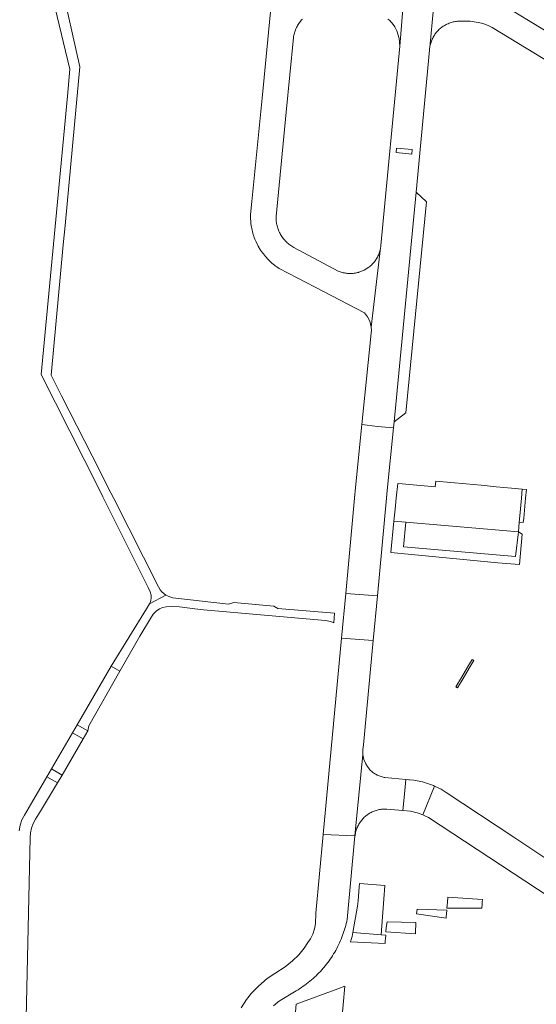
# Model space of a CAD drawing. Extents: x 152825 to 164088, y 457113 to 463005.
# Tile 26 of 256: x 156147 to 156251, y 458898 to 459096. Entities that reach past the tile are written whole.
import ezdxf

# ---------------------------------------------------------------- set-up
doc = ezdxf.new("R2010")
doc.units = 0
doc.header["$LTSCALE"] = 0.5
for name, color, linetype, lineweight in [('B-PV-VH-GESLOTENVERHARDING_ASFALT-GV', 251, 'CONTINUOUS', 18), ('B-PV-VH-GESLOTENVERHARDING_BETON-GV', 251, 'CONTINUOUS', 18), ('B-PV-VH-ONVERHARD_ZAND-GV', 251, 'CONTINUOUS', 18), ('B-PV-VH-OPENVERHARDING_BETONSTRAATSTEEN-GV', 251, 'CONTINUOUS', 18), ('B-PV-VH-OPENVERHARDING_STRAATBAKSTEEN-GV', 251, 'CONTINUOUS', 18)]:
    doc.layers.add(name, color=color, linetype=linetype, lineweight=lineweight)

msp = doc.modelspace()

# ---------------------------------------------------------------- linework, layer by layer
at = {"layer": 'B-PV-VH-GESLOTENVERHARDING_ASFALT-GV', "flags": 128}
for points in [[(156224.873, 459106.862), (156223.564, 459091.062), (156219.767, 459050.927), (156219.764, 459050.889), (156219.739, 459050.668), (156219.707, 459050.447), (156217.81, 459034.467), (156217.854, 459033.857), (156217.826, 459033.247), (156215.948, 459014.815), (156219.048, 459014.382), (156222.301, 459014.168), (156222.419, 459015.364), (156226.874, 459061.645), (156229.557, 459090.248), (156229.564, 459090.378), (156229.583, 459090.598), (156229.61, 459090.818), (156230.336, 459098.714)], [(156221.19, 459096.527), (156221.364, 459096.379), (156221.534, 459096.225), (156221.698, 459096.065), (156221.856, 459095.9), (156222.008, 459095.729), (156222.561, 459094.98), (156223.004, 459094.161), (156223.472, 459092.645), (156223.564, 459091.062), (156224.873, 459106.862)], [(156153.303, 459102.397), (156157.132, 459086.45), (156156.621, 459081.019), (156151.341, 459024.927), (156162.852, 459002.067), (156163.773, 459000.204), (156172.91, 458981.99), (156173.275, 458981.113), (156173.462, 458980.397), (156173.496, 458979.873), (156173.437, 458979.358), (156173.311, 458978.923), (156173.148, 458978.651), (156176.471, 458980.436), (156176.022, 458980.754), (156175.654, 458981.107), (156175.331, 458981.483), (156174.933, 458982.102), (156165.96, 458999.894), (156165.38, 459001.043), (156161.577, 459008.523), (156155.451, 459020.574), (156153.334, 459024.739), (156155.788, 459051.007), (156156.154, 459054.919), (156159.144, 459086.925), (156155.286, 459104.028)], [(156197.557, 459098.026), (156195.828, 459080.563), (156193.765, 459059.739), (156193.507, 459057.13), (156193.502, 459056.815), (156193.505, 459056.5), (156193.517, 459056.186), (156193.536, 459055.871), (156193.563, 459055.558), (156193.598, 459055.245), (156193.642, 459054.933), (156193.693, 459054.622), (156193.752, 459054.313), (156193.818, 459054.005), (156193.893, 459053.699), (156193.975, 459053.395), (156194.065, 459053.094), (156194.163, 459052.794), (156194.268, 459052.498), (156194.381, 459052.204), (156194.501, 459051.913), (156194.626, 459051.63), (156195.051, 459050.781), (156195.54, 459049.966), (156195.717, 459049.703), (156195.9, 459049.446), (156196.089, 459049.192), (156196.286, 459048.944), (156196.488, 459048.701), (156196.696, 459048.462), (156196.91, 459048.23), (156197.13, 459048.002), (156197.356, 459047.781), (156197.587, 459047.565), (156197.824, 459047.355), (156198.066, 459047.151), (156198.313, 459046.953), (156198.565, 459046.762), (156198.822, 459046.576), (156199.083, 459046.398), (156199.3, 459046.257), (156206.501, 459042.495), (156216.456, 459037.294), (156217.056, 459036.524), (156217.504, 459035.656), (156217.693, 459035.071), (156217.81, 459034.467), (156219.707, 459050.447), (156219.666, 459050.228), (156219.618, 459050.01), (156219.562, 459049.795), (156219.499, 459049.581), (156219.427, 459049.37), (156219.348, 459049.162), (156219.262, 459048.956), (156219.168, 459048.754), (156219.068, 459048.555), (156218.96, 459048.36), (156218.845, 459048.169), (156218.724, 459047.982), (156218.595, 459047.8), (156218.461, 459047.622), (156218.32, 459047.45), (156218.173, 459047.282), (156218.02, 459047.12), (156217.861, 459046.964), (156217.697, 459046.813), (156217.528, 459046.668), (156217.353, 459046.53), (156216.374, 459045.916), (156215.299, 459045.492), (156215.266, 459045.483), (156215.052, 459045.426), (156214.835, 459045.376), (156214.617, 459045.334), (156214.397, 459045.301), (156214.176, 459045.275), (156213.955, 459045.257), (156213.733, 459045.247), (156213.51, 459045.246), (156213.288, 459045.252), (156213.067, 459045.266), (156212.845, 459045.288), (156212.625, 459045.318), (156212.406, 459045.356), (156212.189, 459045.402), (156211.973, 459045.456), (156211.76, 459045.517), (156211.548, 459045.586), (156211.34, 459045.663), (156211.134, 459045.747), (156202.194, 459050.524), (156202.027, 459050.62), (156201.826, 459050.744), (156201.63, 459050.875), (156201.439, 459051.012), (156201.252, 459051.155), (156201.071, 459051.305), (156200.894, 459051.461), (156200.723, 459051.623), (156200.558, 459051.791), (156200.398, 459051.964), (156200.244, 459052.142), (156200.097, 459052.326), (156199.955, 459052.514), (156199.82, 459052.707), (156199.692, 459052.905), (156199.571, 459053.107), (156199.456, 459053.312), (156199.349, 459053.522), (156199.335, 459053.549), (156199.236, 459053.762), (156199.144, 459053.977), (156199.059, 459054.195), (156198.982, 459054.416), (156198.912, 459054.64), (156198.85, 459054.866), (156198.796, 459055.094), (156198.749, 459055.323), (156198.711, 459055.554), (156198.68, 459055.787), (156198.657, 459056.02), (156198.642, 459056.254), (156198.636, 459056.488), (156198.637, 459056.722), (156200.673, 459077.743), (156202.13, 459092.793), (156202.13, 459092.796), (156202.169, 459093.028), (156202.216, 459093.259), (156202.271, 459093.488), (156202.333, 459093.715), (156202.403, 459093.94), (156202.48, 459094.162), (156202.565, 459094.382), (156202.658, 459094.599), (156202.758, 459094.812), (156202.865, 459095.022), (156202.979, 459095.228), (156203.1, 459095.43), (156203.228, 459095.628), (156203.362, 459095.821), (156203.503, 459096.01), (156203.65, 459096.194), (156203.804, 459096.373), (156203.963, 459096.546)], [(156135.89, 458855.216), (156147.334, 458881.473), (156147.899, 458884.68), (156148.119, 458886.936), (156148.197, 458889.201), (156149.105, 458931.511), (156149.194, 458932.486), (156149.408, 458933.441), (156149.751, 458934.383), (156150.217, 458935.271), (156151.169, 458936.853), (156154.617, 458942.583), (156152.485, 458943.813), (156148.916, 458937.686), (156147.982, 458936.082), (156147.443, 458935.103), (156147.071, 458934.049), (156146.876, 458932.915)]]:
    msp.add_lwpolyline(points, dxfattribs=at)
for points in [[(156225.986, 459069.311), (156222.819, 459069.615), (156222.909, 459070.545), (156226.076, 459070.241)], [(156219.048, 459014.382), (156215.948, 459014.815), (156214.669, 459002.141), (156214.469, 459000), (156212.673, 458980.777), (156219.068, 458980.308), (156220.908, 459000), (156221.052, 459001.545), (156222.301, 459014.168)], [(156210.251, 458974.83), (156210.438, 458976.795), (156199.011, 458977.756), (156198.214, 458978.184), (156190.141, 458978.911), (156189.096, 458978.597), (156177.835, 458979.884), (156177.249, 458980.061), (156176.768, 458980.282), (156176.471, 458980.436), (156173.148, 458978.651), (156172.539, 458977.638), (156165.457, 458966.088), (156167.16, 458965.097), (156171.205, 458972.149), (156173.538, 458976.022), (156173.992, 458976.661), (156174.467, 458977.161), (156175.156, 458977.629), (156175.79, 458977.911), (156176.48, 458978.081), (156177.488, 458978.159), (156179.18, 458978.042), (156182.273, 458977.673), (156184.018, 458977.464), (156207.808, 458975.357), (156208.635, 458975.284), (156209.301, 458975.189), (156209.793, 458975.032)], [(156219.068, 458980.308), (156212.673, 458980.777), (156211.828, 458971.732), (156218.223, 458971.262)], [(156228.238, 458936.145), (156228.36, 458936.098), (156229.322, 458935.58), (156282.857, 458900.375), (156284.556, 458902.841), (156286.222, 458905.259), (156285.369, 458905.825), (156264.696, 458919.531), (156246.526, 458931.634), (156232.913, 458940.649), (156231.882, 458941.288), (156230.58, 458941.923)]]:
    msp.add_lwpolyline(points, close=True, dxfattribs=at)
at = {"layer": 'B-PV-VH-GESLOTENVERHARDING_BETON-GV', "flags": 128}
msp.add_lwpolyline([(156237.934, 458966.349), (156238.47, 458967.214), (156238.133, 458967.43), (156237.622, 458966.566), (156237.222, 458965.925), (156235.986, 458963.825), (156234.866, 458961.949), (156235.202, 458961.726), (156236.308, 458963.599), (156237.558, 458965.68)], close=True, dxfattribs=at)
at = {"layer": 'B-PV-VH-ONVERHARD_ZAND-GV', "flags": 128}
for points in [[(156249.091, 459001.689), (156248.253, 459001.769), (156248.085, 459000), (156247.745, 458996.413), (156247.626, 458995.158), (156248.446, 458995.094), (156248.526, 458995.909), (156248.926, 459000)], [(156224.799, 458995.12), (156222.381, 458995.327), (156221.792, 458989.014), (156243.352, 458986.965), (156247.682, 458986.572), (156248.24, 458992.727), (156247.493, 458993.208), (156246.877, 458988.233), (156224.332, 458990.187)], [(156240.222, 458919.049), (156233.255, 458919.513), (156233.149, 458918.518), (156233.058, 458917.347), (156240.12, 458917.312), (156240.148, 458918.092), (156240.184, 458918.554)], [(156233.026, 458916.931), (156227.08, 458917.127), (156226.965, 458916.167), (156232.895, 458915.329), (156232.92, 458915.622), (156232.967, 458916.175)], [(156226.833, 458914.462), (156221.044, 458914.578), (156220.858, 458913.439), (156220.792, 458912.585), (156226.708, 458912.126), (156226.724, 458913.069), (156226.772, 458913.684)], [(156220.739, 458911.909), (156219.851, 458911.975), (156214.109, 458912.402), (156213.97, 458911.646), (156213.911, 458911.44), (156213.85, 458911.234), (156213.616, 458910.56), (156220.641, 458910.23), (156220.647, 458910.726), (156220.678, 458911.125)]]:
    msp.add_lwpolyline(points, close=True, dxfattribs=at)
at = {"layer": 'B-PV-VH-OPENVERHARDING_BETONSTRAATSTEEN-GV', "flags": 128}
for points in [[(156230.336, 459098.714), (156229.61, 459090.818), (156229.645, 459091.036), (156229.687, 459091.253), (156229.738, 459091.469), (156229.796, 459091.683), (156229.861, 459091.894), (156229.935, 459092.102), (156230.016, 459092.308), (156230.104, 459092.511), (156230.2, 459092.711), (156230.302, 459092.907), (156230.412, 459093.099), (156230.529, 459093.287), (156230.652, 459093.471), (156230.782, 459093.65), (156230.918, 459093.824), (156231.061, 459093.994), (156231.209, 459094.158), (156231.364, 459094.316), (156231.524, 459094.469), (156231.689, 459094.616), (156231.767, 459094.682), (156231.941, 459094.821), (156232.12, 459094.953), (156232.304, 459095.079), (156232.492, 459095.198), (156232.684, 459095.31), (156232.88, 459095.416), (156233.079, 459095.514), (156233.282, 459095.605), (156233.488, 459095.689), (156233.697, 459095.765), (156233.909, 459095.833), (156234.123, 459095.894), (156234.339, 459095.948), (156234.557, 459095.993), (156234.776, 459096.031), (156234.997, 459096.06), (156235.218, 459096.082), (156235.44, 459096.096), (156235.662, 459096.102), (156235.885, 459096.099), (156236.107, 459096.089), (156237.744, 459096.103), (156239.358, 459095.834), (156240.051, 459095.683), (156240.73, 459095.478), (156241.487, 459095.195), (156242.203, 459094.818), (156304.127, 459057.11)], [(156258.83, 459090.587), (156249.523, 459096.226), (156246.406, 459098.115)], [(156198.162, 458897.644), (156199.033, 458898.401), (156199.248, 458898.57), (156199.466, 458898.735), (156202.358, 458900.464), (156202.719, 458900.673), (156203.077, 458900.889), (156203.43, 458901.113), (156203.778, 458901.342), (156204.123, 458901.579), (156204.462, 458901.822), (156204.797, 458902.071), (156205.128, 458902.327), (156205.453, 458902.589), (156205.773, 458902.857), (156206.088, 458903.131), (156206.397, 458903.411), (156206.701, 458903.698), (156207, 458903.99), (156207.293, 458904.287), (156207.58, 458904.59), (156207.862, 458904.899), (156208.137, 458905.213), (156208.292, 458905.395), (156208.558, 458905.717), (156208.818, 458906.044), (156209.071, 458906.376), (156209.318, 458906.712), (156209.558, 458907.054), (156209.792, 458907.399), (156210.02, 458907.75), (156210.24, 458908.104), (156210.454, 458908.463), (156210.66, 458908.826), (156210.86, 458909.192), (156211.053, 458909.563), (156211.238, 458909.937), (156211.417, 458910.314), (156211.588, 458910.695), (156211.751, 458911.079), (156211.908, 458911.466), (156212.057, 458911.856), (156212.198, 458912.249), (156212.332, 458912.645), (156212.458, 458913.043), (156212.577, 458913.443), (156212.688, 458913.845), (156212.791, 458914.25), (156212.887, 458914.656), (156212.974, 458915.064), (156214.544, 458931.88), (156208.131, 458932.151), (156206.652, 458916.314), (156206.597, 458914.154), (156206.36, 458913.135), (156206.025, 458912.055), (156205.568, 458911.141), (156205.054, 458910.39), (156204.3, 458909.296), (156203.205, 458907.922), (156201.952, 458906.7), (156200.469, 458905.532), (156198.385, 458904.187), (156196.863, 458903.121), (156195.119, 458901.617), (156193.592, 458900.088), (156193.008, 458899.332), (156192.704, 458898.938), (156191.648, 458897.245)]]:
    msp.add_lwpolyline(points, dxfattribs=at)
for points in [[(156225.986, 459069.311), (156226.076, 459070.241), (156222.909, 459070.545), (156222.819, 459069.615)], [(156228.957, 459059.715), (156226.874, 459061.645), (156222.419, 459015.364), (156224.805, 459017.192)], [(156224.799, 458995.12), (156247.493, 458993.208), (156247.626, 458995.158), (156247.745, 458996.413), (156248.085, 459000), (156248.253, 459001.769), (156246.046, 459001.979), (156242.998, 459002.268), (156239.95, 459002.558), (156236.902, 459002.847), (156233.854, 459003.137), (156230.806, 459003.426), (156230.693, 459002.237), (156224.073, 459002.866), (156223.165, 459002.952), (156222.87, 459000), (156222.642, 458997.725), (156222.381, 458995.327)], [(156216.101, 458949.275), (156216.26, 458950.252), (156218.223, 458971.262), (156211.828, 458971.732), (156208.131, 458932.151), (156214.544, 458931.88), (156216.125, 458948.285)], [(156158.588, 458954.293), (156157.657, 458952.694), (156159.807, 458951.442), (156160.738, 458953.041)], [(156159.807, 458951.442), (156157.657, 458952.694), (156153.419, 458945.417), (156155.569, 458944.165)], [(156216.125, 458948.285), (156214.544, 458931.88), (156214.553, 458931.953), (156214.585, 458932.173), (156214.625, 458932.391), (156214.673, 458932.609), (156214.729, 458932.824), (156214.792, 458933.037), (156214.863, 458933.247), (156214.942, 458933.455), (156215.028, 458933.66), (156215.121, 458933.862), (156215.222, 458934.06), (156215.329, 458934.255), (156215.444, 458934.445), (156215.565, 458934.631), (156215.693, 458934.813), (156215.827, 458934.99), (156215.968, 458935.162), (156216.115, 458935.329), (156216.267, 458935.491), (156216.426, 458935.647), (156216.59, 458935.797), (156216.759, 458935.941), (156216.933, 458936.079), (156217.04, 458936.158), (156217.222, 458936.284), (156217.407, 458936.404), (156217.597, 458936.516), (156217.791, 458936.622), (156217.989, 458936.72), (156218.19, 458936.812), (156218.394, 458936.896), (156218.602, 458936.972), (156218.811, 458937.041), (156219.024, 458937.103), (156219.238, 458937.156), (156219.454, 458937.202), (156219.672, 458937.24), (156219.89, 458937.27), (156220.11, 458937.292), (156220.331, 458937.306), (156220.551, 458937.313), (156220.772, 458937.311), (156220.993, 458937.301), (156224.171, 458936.996), (156224.491, 458940.316), (156224.773, 458943.251), (156220.579, 458943.65), (156220.396, 458943.682), (156220.194, 458943.725), (156219.994, 458943.776), (156219.796, 458943.834), (156219.6, 458943.9), (156219.408, 458943.974), (156219.218, 458944.055), (156219.032, 458944.144), (156218.849, 458944.239), (156218.67, 458944.342), (156218.495, 458944.451), (156218.324, 458944.567), (156218.159, 458944.69), (156217.998, 458944.819), (156217.842, 458944.954), (156217.691, 458945.095), (156217.546, 458945.242), (156217.407, 458945.394), (156217.034, 458945.873), (156216.716, 458946.39), (156216.332, 458947.31)], [(156155.569, 458944.165), (156153.419, 458945.417), (156152.485, 458943.813), (156154.617, 458942.583)], [(156215.473, 458922.278), (156215.412, 458921.561), (156215.176, 458918.787), (156215.084, 458917.702), (156214.109, 458912.402), (156219.851, 458911.975), (156220.454, 458920.097), (156220.515, 458920.909), (156220.59, 458921.913)], [(156212.505, 458901.634), (156211.058, 458901.09), (156202.724, 458897.955), (156202.45, 458894.895), (156205.407, 458894.631), (156205.739, 458894.601), (156208.366, 458894.366), (156211.325, 458894.102), (156211.829, 458894.057)]]:
    msp.add_lwpolyline(points, close=True, dxfattribs=at)
at = {"layer": 'B-PV-VH-OPENVERHARDING_STRAATBAKSTEEN-GV', "flags": 128}
for points in [[(156247.493, 458993.208), (156224.799, 458995.12), (156224.332, 458990.187), (156246.877, 458988.233)], [(156158.588, 458954.293), (156160.738, 458953.041), (156160.915, 458954.057), (156167.16, 458965.097), (156165.457, 458966.088), (156161.277, 458958.911)], [(156224.171, 458936.996), (156225.716, 458936.847), (156226.537, 458936.707), (156227.341, 458936.493), (156228.238, 458936.145), (156230.58, 458941.923), (156230.366, 458942.028), (156229.77, 458942.285), (156228.122, 458942.807), (156226.418, 458943.095), (156225.522, 458943.18), (156225.418, 458943.19), (156224.773, 458943.251), (156224.491, 458940.316)]]:
    msp.add_lwpolyline(points, close=True, dxfattribs=at)

doc.saveas('drawing.dxf')
